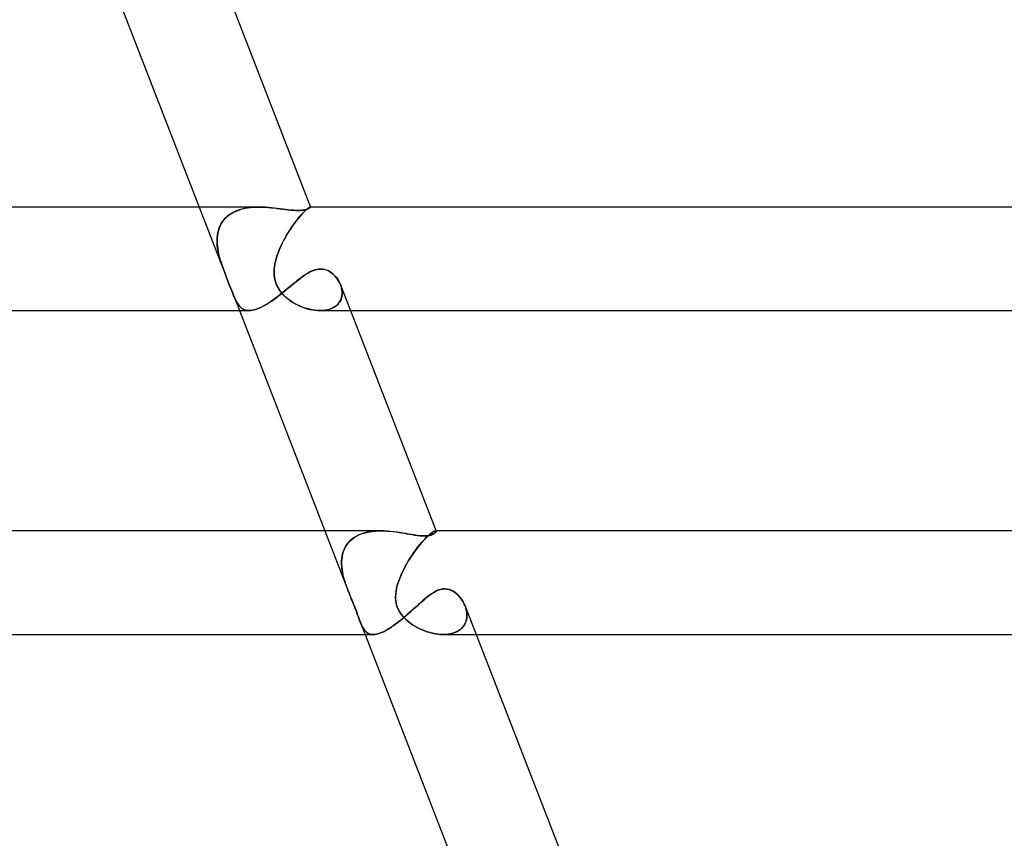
# Model space of a CAD drawing. Header units: millimetres. Extents: x -385 to 385, y -2 to 250.
# Tile 65 of 85: x 213 to 251, y 30 to 61. Entities that reach past the tile are written whole.
import ezdxf

# ---------------------------------------------------------------- set-up
doc = ezdxf.new("R2010")
doc.units = ezdxf.units.MM
doc.layers.add('HIDDEN', color=7, linetype='Continuous')
doc.layers.add('THICK', color=7, linetype='Continuous')

msp = doc.modelspace()

# ---------------------------------------------------------------- linework, layer by layer
at = {"layer": 'HIDDEN'}
for p, q in [((219.438, 54), (220.468, 51.344)), ((221.41, 53.982), (221.299, 53.967)), ((221.304, 53.968), (221.414, 53.983)), ((221.521, 53.992), (221.41, 53.982)), ((221.414, 53.983), (221.525, 53.993)), ((221.634, 53.998), (221.521, 53.992)), ((221.525, 53.993), (221.636, 53.998)), ((221.748, 54), (221.634, 53.998)), ((221.636, 53.998), (221.748, 54)), ((221.869, 53.998), (221.748, 54)), ((221.988, 53.993), (221.869, 53.998)), ((222.107, 53.984), (221.988, 53.993)), ((222.223, 53.974), (222.107, 53.984)), ((223.686, 53.982), (223.663, 53.967)), ((223.664, 53.968), (223.686, 53.983)), ((223.686, 53.983), (223.704, 53.993)), ((223.704, 53.992), (223.686, 53.982)), ((223.704, 53.993), (223.717, 53.998)), ((223.717, 53.998), (223.704, 53.992)), ((223.72, 53.983), (223.708, 53.973)), ((223.717, 53.998), (223.725, 54)), ((223.725, 54), (223.717, 53.998)), ((223.727, 53.992), (223.72, 53.983)), ((223.725, 54), (223.726, 54)), ((223.726, 54), (223.725, 54)), ((223.728, 54), (223.725, 54)), ((223.726, 54), (223.727, 54)), ((223.727, 54), (223.726, 54)), ((223.727, 54), (223.728, 53.999)), ((223.728, 53.999), (223.727, 54)), ((223.729, 53.997), (223.727, 53.992)), ((223.728, 53.999), (223.729, 53.999)), ((223.729, 53.999), (223.728, 53.999)), ((223.729, 53.999), (223.729, 53.998)), ((223.729, 53.998), (223.729, 53.999)), ((223.729, 53.998), (223.729, 53.997)), ((223.729, 53.997), (223.729, 53.998)), ((220.534, 53.65), (220.461, 53.584)), ((220.468, 53.591), (220.54, 53.656)), ((220.613, 53.71), (220.534, 53.65)), ((220.54, 53.656), (220.619, 53.715)), ((220.697, 53.764), (220.613, 53.71)), ((220.619, 53.715), (220.704, 53.768)), ((220.787, 53.813), (220.697, 53.764)), ((220.704, 53.768), (220.794, 53.816)), ((220.882, 53.855), (220.787, 53.813)), ((220.794, 53.816), (220.889, 53.858)), ((220.982, 53.892), (220.882, 53.855)), ((220.889, 53.858), (220.989, 53.894)), ((221.085, 53.923), (220.982, 53.892)), ((220.989, 53.894), (221.091, 53.924)), ((221.191, 53.948), (221.085, 53.923)), ((221.091, 53.924), (221.196, 53.949)), ((221.299, 53.967), (221.191, 53.948)), ((221.196, 53.949), (221.304, 53.968)), ((222.337, 53.961), (222.223, 53.974)), ((222.449, 53.948), (222.337, 53.961)), ((222.56, 53.933), (222.449, 53.948)), ((222.669, 53.919), (222.56, 53.933)), ((222.775, 53.905), (222.669, 53.919)), ((222.878, 53.892), (222.775, 53.905)), ((222.978, 53.881), (222.878, 53.892)), ((223.073, 53.873), (222.978, 53.881)), ((223.164, 53.867), (223.073, 53.873)), ((223.248, 53.866), (223.164, 53.867)), ((223.325, 53.867), (223.248, 53.866)), ((223.337, 53.65), (223.281, 53.584)), ((223.286, 53.591), (223.341, 53.656)), ((223.395, 53.873), (223.325, 53.867)), ((223.39, 53.71), (223.337, 53.65)), ((223.341, 53.656), (223.394, 53.715)), ((223.44, 53.764), (223.39, 53.71)), ((223.394, 53.715), (223.444, 53.768)), ((223.458, 53.881), (223.395, 53.873)), ((223.487, 53.813), (223.44, 53.764)), ((223.444, 53.768), (223.49, 53.816)), ((223.513, 53.892), (223.458, 53.881)), ((223.53, 53.855), (223.487, 53.813)), ((223.49, 53.816), (223.533, 53.858)), ((223.561, 53.904), (223.513, 53.892)), ((223.57, 53.892), (223.53, 53.855)), ((223.533, 53.858), (223.572, 53.894)), ((223.603, 53.918), (223.561, 53.904)), ((223.605, 53.923), (223.57, 53.892)), ((223.572, 53.894), (223.607, 53.924)), ((223.638, 53.932), (223.603, 53.918)), ((223.637, 53.948), (223.605, 53.923)), ((223.607, 53.924), (223.638, 53.949)), ((223.663, 53.967), (223.637, 53.948)), ((223.638, 53.949), (223.664, 53.968)), ((223.667, 53.947), (223.638, 53.932)), ((223.69, 53.96), (223.667, 53.947)), ((223.708, 53.973), (223.69, 53.96)), ((220.242, 53.272), (220.206, 53.184)), ((220.209, 53.194), (220.246, 53.281)), ((220.286, 53.357), (220.242, 53.272)), ((220.246, 53.281), (220.291, 53.365)), ((220.337, 53.437), (220.286, 53.357)), ((220.291, 53.365), (220.342, 53.444)), ((220.395, 53.513), (220.337, 53.437)), ((220.342, 53.444), (220.401, 53.52)), ((220.461, 53.584), (220.395, 53.513)), ((220.401, 53.52), (220.468, 53.591)), ((223.044, 53.272), (222.983, 53.184)), ((222.99, 53.194), (223.05, 53.281)), ((223.104, 53.357), (223.044, 53.272)), ((223.05, 53.281), (223.11, 53.365)), ((223.164, 53.437), (223.104, 53.357)), ((223.11, 53.365), (223.17, 53.444)), ((223.223, 53.513), (223.164, 53.437)), ((223.17, 53.444), (223.229, 53.52)), ((223.281, 53.584), (223.223, 53.513)), ((223.229, 53.52), (223.286, 53.591)), ((220.13, 52.816), (220.14, 52.913)), ((220.139, 52.903), (220.13, 52.805)), ((220.154, 52.999), (220.139, 52.903)), ((220.14, 52.913), (220.156, 53.009)), ((220.177, 53.092), (220.154, 52.999)), ((220.156, 53.009), (220.18, 53.103)), ((220.206, 53.184), (220.177, 53.092)), ((220.18, 53.103), (220.209, 53.194)), ((222.806, 52.903), (222.75, 52.805)), ((222.756, 52.816), (222.813, 52.913)), ((222.864, 52.999), (222.806, 52.903)), ((222.813, 52.913), (222.871, 53.009)), ((222.923, 53.092), (222.864, 52.999)), ((222.871, 53.009), (222.93, 53.103)), ((222.983, 53.184), (222.923, 53.092)), ((222.93, 53.103), (222.99, 53.194)), ((220.127, 52.716), (220.13, 52.816)), ((220.13, 52.805), (220.127, 52.705)), ((220.129, 52.615), (220.127, 52.716)), ((220.127, 52.705), (220.129, 52.604)), ((220.136, 52.514), (220.129, 52.615)), ((220.129, 52.604), (220.137, 52.503)), ((220.149, 52.411), (220.136, 52.514)), ((220.137, 52.503), (220.15, 52.402)), ((222.596, 52.503), (222.55, 52.402)), ((222.554, 52.411), (222.601, 52.514)), ((222.645, 52.604), (222.596, 52.503)), ((222.601, 52.514), (222.65, 52.615)), ((222.696, 52.705), (222.645, 52.604)), ((222.65, 52.615), (222.702, 52.716)), ((222.75, 52.805), (222.696, 52.705)), ((222.702, 52.716), (222.756, 52.816)), ((220.165, 52.308), (220.149, 52.411)), ((220.15, 52.402), (220.167, 52.301)), ((220.187, 52.205), (220.165, 52.308)), ((220.167, 52.301), (220.188, 52.2)), ((220.211, 52.102), (220.187, 52.205)), ((220.188, 52.2), (220.212, 52.1)), ((220.239, 52), (220.211, 52.102)), ((220.212, 52.1), (220.239, 52)), ((222.405, 52), (222.436, 52.102)), ((222.435, 52.1), (222.405, 52)), ((222.47, 52.2), (222.435, 52.1)), ((222.436, 52.102), (222.471, 52.205)), ((222.508, 52.301), (222.47, 52.2)), ((222.471, 52.205), (222.511, 52.308)), ((222.55, 52.402), (222.508, 52.301)), ((222.511, 52.308), (222.554, 52.411)), ((220.272, 51.889), (220.239, 52)), ((220.239, 52), (220.271, 51.892)), ((220.271, 51.892), (220.307, 51.783)), ((220.308, 51.78), (220.272, 51.889)), ((220.307, 51.783), (220.345, 51.674)), ((220.345, 51.672), (220.308, 51.78)), ((222.339, 51.683), (222.355, 51.787)), ((222.357, 51.8), (222.341, 51.7)), ((222.355, 51.787), (222.377, 51.893)), ((222.379, 51.9), (222.357, 51.8)), ((222.377, 51.893), (222.405, 52)), ((222.405, 52), (222.379, 51.9)), ((220.345, 51.674), (220.384, 51.565)), ((220.385, 51.564), (220.345, 51.672)), ((220.384, 51.565), (220.425, 51.456)), ((220.425, 51.457), (220.385, 51.564)), ((220.466, 51.35), (220.425, 51.457)), ((220.425, 51.456), (220.467, 51.348)), ((220.507, 51.244), (220.466, 51.35)), ((220.467, 51.348), (220.508, 51.243)), ((222.33, 51.599), (222.326, 51.498)), ((222.326, 51.475), (222.329, 51.579)), ((222.326, 51.498), (222.328, 51.398)), ((222.33, 51.372), (222.326, 51.475)), ((222.328, 51.398), (222.338, 51.299)), ((222.329, 51.579), (222.339, 51.683)), ((222.341, 51.7), (222.33, 51.599)), ((222.343, 51.269), (222.33, 51.372)), ((223.426, 51.311), (223.504, 51.366)), ((223.504, 51.366), (223.582, 51.417)), ((223.582, 51.417), (223.661, 51.463)), ((223.661, 51.463), (223.738, 51.505)), ((223.738, 51.505), (223.816, 51.54)), ((223.816, 51.54), (223.894, 51.568)), ((223.894, 51.568), (223.971, 51.589)), ((223.971, 51.589), (224.049, 51.602)), ((224.049, 51.602), (224.125, 51.606)), ((224.125, 51.606), (224.211, 51.601)), ((224.211, 51.601), (224.295, 51.584)), ((224.295, 51.584), (224.375, 51.556)), ((224.375, 51.556), (224.452, 51.52)), ((224.452, 51.52), (224.524, 51.475)), ((224.524, 51.475), (224.592, 51.423)), ((224.592, 51.423), (224.654, 51.366)), ((224.654, 51.366), (224.712, 51.303)), ((220.548, 51.14), (220.507, 51.244)), ((220.508, 51.243), (220.548, 51.14)), ((220.587, 51.039), (220.548, 51.14)), ((220.548, 51.14), (220.587, 51.04)), ((220.587, 51.04), (220.624, 50.943)), ((220.625, 50.942), (220.587, 51.039)), ((220.624, 50.943), (220.661, 50.849)), ((220.661, 50.849), (220.625, 50.942)), ((222.338, 51.299), (222.356, 51.202)), ((222.365, 51.167), (222.343, 51.269)), ((222.356, 51.202), (222.382, 51.107)), ((222.395, 51.068), (222.365, 51.167)), ((222.382, 51.107), (222.415, 51.015)), ((222.434, 50.973), (222.395, 51.068)), ((222.415, 51.015), (222.457, 50.925)), ((222.481, 50.881), (222.434, 50.973)), ((222.937, 50.923), (223.022, 50.993)), ((223.022, 50.993), (223.105, 51.062)), ((223.105, 51.062), (223.187, 51.128)), ((223.187, 51.128), (223.268, 51.192)), ((223.268, 51.192), (223.348, 51.253)), ((223.348, 51.253), (223.426, 51.311)), ((224.712, 51.303), (224.764, 51.236)), ((224.764, 51.236), (224.812, 51.164)), ((224.812, 51.164), (224.853, 51.088)), ((224.853, 51.088), (224.889, 51.009)), ((224.914, 50.939), (224.889, 51.01)), ((224.889, 51.009), (224.916, 50.934)), ((220.696, 50.759), (220.661, 50.849)), ((220.661, 50.849), (220.696, 50.758)), ((220.695, 50.759), (220.99, 50)), ((220.73, 50.672), (220.696, 50.759)), ((220.696, 50.758), (220.729, 50.673)), ((220.729, 50.673), (220.761, 50.593)), ((220.762, 50.59), (220.73, 50.672)), ((220.761, 50.593), (220.793, 50.518)), ((220.795, 50.514), (220.762, 50.59)), ((222.405, 50.497), (222.495, 50.566)), ((222.457, 50.925), (222.507, 50.837)), ((222.536, 50.792), (222.481, 50.881)), ((222.495, 50.566), (222.585, 50.636)), ((222.507, 50.837), (222.564, 50.753)), ((222.6, 50.707), (222.536, 50.792)), ((222.564, 50.753), (222.628, 50.673)), ((222.585, 50.636), (222.674, 50.707)), ((222.67, 50.626), (222.6, 50.707)), ((222.628, 50.673), (222.697, 50.598)), ((222.745, 50.55), (222.67, 50.626)), ((222.674, 50.707), (222.763, 50.779)), ((222.697, 50.598), (222.771, 50.527)), ((222.763, 50.779), (222.85, 50.851)), ((222.85, 50.851), (222.937, 50.923)), ((224.934, 50.867), (224.914, 50.939)), ((224.916, 50.934), (224.936, 50.857)), ((224.947, 50.794), (224.934, 50.867)), ((224.934, 50.508), (224.948, 50.577)), ((224.936, 50.857), (224.949, 50.78)), ((224.954, 50.627), (224.944, 50.553)), ((224.955, 50.721), (224.947, 50.794)), ((224.948, 50.577), (224.955, 50.649)), ((224.949, 50.78), (224.955, 50.703)), ((224.955, 50.703), (224.954, 50.627)), ((224.955, 50.649), (224.955, 50.721)), ((220.793, 50.518), (220.824, 50.448)), ((220.827, 50.442), (220.795, 50.514)), ((220.824, 50.448), (220.856, 50.382)), ((220.859, 50.376), (220.827, 50.442)), ((220.856, 50.382), (220.889, 50.32)), ((220.892, 50.315), (220.859, 50.376)), ((220.889, 50.32), (220.924, 50.263)), ((220.926, 50.259), (220.892, 50.315)), ((220.924, 50.263), (220.961, 50.211)), ((220.963, 50.208), (220.926, 50.259)), ((220.961, 50.211), (221, 50.163)), ((221.001, 50.162), (220.963, 50.208)), ((221.877, 50.155), (221.962, 50.201)), ((221.962, 50.201), (222.048, 50.252)), ((222.048, 50.252), (222.136, 50.308)), ((222.136, 50.308), (222.225, 50.368)), ((222.225, 50.368), (222.315, 50.431)), ((222.315, 50.431), (222.405, 50.497)), ((222.826, 50.479), (222.745, 50.55)), ((222.771, 50.527), (222.849, 50.46)), ((222.911, 50.412), (222.826, 50.479)), ((222.849, 50.46), (222.931, 50.398)), ((223, 50.351), (222.911, 50.412)), ((222.931, 50.398), (223.018, 50.339)), ((223.091, 50.294), (223, 50.351)), ((223.018, 50.339), (223.108, 50.284)), ((223.185, 50.242), (223.091, 50.294)), ((223.108, 50.284), (223.202, 50.233)), ((223.282, 50.194), (223.185, 50.242)), ((223.202, 50.233), (223.299, 50.186)), ((223.382, 50.151), (223.282, 50.194)), ((223.299, 50.186), (223.398, 50.144)), ((224.688, 50.159), (224.748, 50.206)), ((224.77, 50.226), (224.709, 50.174)), ((224.748, 50.206), (224.8, 50.258)), ((224.821, 50.283), (224.77, 50.226)), ((224.8, 50.258), (224.845, 50.315)), ((224.865, 50.344), (224.821, 50.283)), ((224.845, 50.315), (224.883, 50.376)), ((224.9, 50.41), (224.865, 50.344)), ((224.883, 50.376), (224.912, 50.441)), ((224.926, 50.48), (224.9, 50.41)), ((224.912, 50.441), (224.934, 50.508)), ((224.944, 50.553), (224.926, 50.48)), ((221, 50.163), (221.042, 50.122)), ((221.042, 50.121), (221.001, 50.162)), ((221.042, 50.122), (221.087, 50.085)), ((221.087, 50.085), (221.042, 50.121)), ((221.135, 50.055), (221.087, 50.085)), ((221.087, 50.085), (221.135, 50.055)), ((221.186, 50.031), (221.135, 50.055)), ((221.135, 50.055), (221.186, 50.031)), ((221.241, 50.014), (221.186, 50.031)), ((221.186, 50.031), (221.242, 50.014)), ((221.301, 50.004), (221.241, 50.014)), ((221.242, 50.014), (221.301, 50.004)), ((221.364, 50), (221.301, 50.004)), ((221.301, 50.004), (221.364, 50)), ((221.364, 50), (221.427, 50.003)), ((221.427, 50.003), (221.494, 50.013)), ((221.494, 50.013), (221.564, 50.028)), ((221.564, 50.028), (221.637, 50.051)), ((221.637, 50.051), (221.714, 50.079)), ((221.714, 50.079), (221.794, 50.114)), ((221.794, 50.114), (221.877, 50.155)), ((223.483, 50.112), (223.382, 50.151)), ((223.398, 50.144), (223.499, 50.107)), ((223.587, 50.079), (223.483, 50.112)), ((223.499, 50.107), (223.601, 50.075)), ((223.691, 50.051), (223.587, 50.079)), ((223.601, 50.075), (223.703, 50.049)), ((223.796, 50.029), (223.691, 50.051)), ((223.703, 50.049), (223.805, 50.028)), ((223.9, 50.013), (223.796, 50.029)), ((223.805, 50.028), (223.906, 50.012)), ((224.003, 50.003), (223.9, 50.013)), ((223.906, 50.012), (224.005, 50.003)), ((224.103, 50), (224.003, 50.003)), ((224.005, 50.003), (224.104, 50)), ((224.204, 50.003), (224.103, 50)), ((224.104, 50), (224.2, 50.003)), ((224.104, 50), (225.281, 50)), ((224.2, 50.003), (224.294, 50.013)), ((224.302, 50.014), (224.204, 50.003)), ((224.294, 50.013), (224.383, 50.029)), ((224.396, 50.032), (224.302, 50.014)), ((224.383, 50.029), (224.467, 50.052)), ((224.483, 50.057), (224.396, 50.032)), ((224.467, 50.052), (224.547, 50.081)), ((224.565, 50.089), (224.483, 50.057)), ((224.547, 50.081), (224.621, 50.117)), ((224.641, 50.128), (224.565, 50.089)), ((224.621, 50.117), (224.688, 50.159)), ((224.709, 50.174), (224.641, 50.128)), ((224.288, 41.5), (225.179, 39.206)), ((225.882, 41.437), (225.775, 41.408)), ((225.798, 41.415), (225.903, 41.442)), ((225.992, 41.461), (225.882, 41.437)), ((225.903, 41.442), (226.01, 41.464)), ((226.105, 41.479), (225.992, 41.461)), ((226.01, 41.464), (226.12, 41.48)), ((226.221, 41.491), (226.105, 41.479)), ((226.12, 41.48), (226.231, 41.492)), ((226.338, 41.498), (226.221, 41.491)), ((226.231, 41.492), (226.344, 41.498)), ((226.456, 41.5), (226.338, 41.498)), ((226.344, 41.498), (226.457, 41.5)), ((226.581, 41.498), (226.456, 41.5)), ((226.705, 41.491), (226.581, 41.498)), ((226.829, 41.481), (226.705, 41.491)), ((226.951, 41.467), (226.829, 41.481)), ((227.071, 41.451), (226.951, 41.467)), ((227.188, 41.434), (227.071, 41.451)), ((228.431, 41.437), (228.391, 41.408)), ((228.4, 41.415), (228.439, 41.442)), ((228.467, 41.461), (228.431, 41.437)), ((228.439, 41.442), (228.473, 41.464)), ((228.499, 41.479), (228.467, 41.461)), ((228.473, 41.464), (228.502, 41.48)), ((228.525, 41.491), (228.499, 41.479)), ((228.502, 41.48), (228.527, 41.492)), ((228.547, 41.498), (228.525, 41.491)), ((228.527, 41.492), (228.548, 41.498)), ((228.563, 41.5), (228.547, 41.498)), ((228.548, 41.498), (228.563, 41.5)), ((228.567, 41.448), (228.552, 41.43)), ((228.563, 41.5), (228.569, 41.5)), ((228.569, 41.5), (228.563, 41.5)), ((228.579, 41.5), (228.563, 41.5)), ((228.578, 41.464), (228.567, 41.448)), ((228.569, 41.5), (228.573, 41.499)), ((228.573, 41.499), (228.569, 41.5)), ((228.573, 41.499), (228.577, 41.497)), ((228.577, 41.497), (228.573, 41.499)), ((228.577, 41.497), (228.58, 41.495)), ((228.58, 41.495), (228.577, 41.497)), ((228.583, 41.477), (228.578, 41.464)), ((228.58, 41.495), (228.582, 41.492)), ((228.582, 41.492), (228.58, 41.495)), ((228.582, 41.492), (228.583, 41.488)), ((228.583, 41.489), (228.582, 41.492)), ((228.583, 41.488), (228.583, 41.477)), ((225.243, 41.098), (225.179, 41.026)), ((225.197, 41.047), (225.264, 41.118)), ((225.316, 41.165), (225.243, 41.098)), ((225.264, 41.118), (225.339, 41.183)), ((225.396, 41.226), (225.316, 41.165)), ((225.339, 41.183), (225.42, 41.242)), ((225.483, 41.281), (225.396, 41.226)), ((225.42, 41.242), (225.507, 41.295)), ((225.575, 41.33), (225.483, 41.281)), ((225.507, 41.295), (225.599, 41.341)), ((225.672, 41.372), (225.575, 41.33)), ((225.599, 41.341), (225.696, 41.381)), ((225.775, 41.408), (225.672, 41.372)), ((225.696, 41.381), (225.798, 41.415)), ((227.302, 41.415), (227.188, 41.434)), ((227.414, 41.396), (227.302, 41.415)), ((227.524, 41.376), (227.414, 41.396)), ((227.633, 41.358), (227.524, 41.376)), ((227.739, 41.34), (227.633, 41.358)), ((227.841, 41.325), (227.739, 41.34)), ((227.94, 41.313), (227.841, 41.325)), ((228.034, 41.306), (227.94, 41.313)), ((228.07, 41.098), (228.007, 41.026)), ((228.025, 41.047), (228.088, 41.118)), ((228.123, 41.303), (228.034, 41.306)), ((228.131, 41.165), (228.07, 41.098)), ((228.088, 41.118), (228.148, 41.183)), ((228.201, 41.306), (228.123, 41.303)), ((228.19, 41.226), (228.131, 41.165)), ((228.148, 41.183), (228.206, 41.242)), ((228.245, 41.281), (228.19, 41.226)), ((228.273, 41.313), (228.201, 41.306)), ((228.206, 41.242), (228.26, 41.295)), ((228.298, 41.33), (228.245, 41.281)), ((228.26, 41.295), (228.311, 41.341)), ((228.335, 41.325), (228.273, 41.313)), ((228.346, 41.372), (228.298, 41.33)), ((228.311, 41.341), (228.357, 41.381)), ((228.39, 41.339), (228.335, 41.325)), ((228.391, 41.408), (228.346, 41.372)), ((228.357, 41.381), (228.4, 41.415)), ((228.436, 41.356), (228.39, 41.339)), ((228.474, 41.375), (228.436, 41.356)), ((228.506, 41.394), (228.474, 41.375)), ((228.531, 41.412), (228.506, 41.394)), ((228.552, 41.43), (228.531, 41.412)), ((224.996, 40.692), (224.97, 40.6)), ((224.975, 40.622), (225.004, 40.715)), ((225.03, 40.781), (224.996, 40.692)), ((225.004, 40.715), (225.041, 40.804)), ((225.072, 40.867), (225.03, 40.781)), ((225.041, 40.804), (225.085, 40.89)), ((225.122, 40.949), (225.072, 40.867)), ((225.085, 40.89), (225.137, 40.972)), ((225.179, 41.026), (225.122, 40.949)), ((225.137, 40.972), (225.197, 41.047)), ((227.747, 40.692), (227.683, 40.6)), ((227.698, 40.622), (227.763, 40.715)), ((227.812, 40.781), (227.747, 40.692)), ((227.763, 40.715), (227.83, 40.804)), ((227.877, 40.867), (227.812, 40.781)), ((227.83, 40.804), (227.896, 40.89)), ((227.943, 40.949), (227.877, 40.867)), ((227.896, 40.89), (227.961, 40.972)), ((228.007, 41.026), (227.943, 40.949)), ((227.961, 40.972), (228.025, 41.047)), ((224.933, 40.326), (224.94, 40.427)), ((224.939, 40.41), (224.933, 40.312)), ((224.933, 40.223), (224.933, 40.326)), ((224.933, 40.312), (224.933, 40.212)), ((224.951, 40.506), (224.939, 40.41)), ((224.94, 40.427), (224.954, 40.526)), ((224.97, 40.6), (224.951, 40.506)), ((224.954, 40.526), (224.975, 40.622)), ((227.498, 40.312), (227.44, 40.212)), ((227.447, 40.223), (227.507, 40.326)), ((227.558, 40.41), (227.498, 40.312)), ((227.507, 40.326), (227.569, 40.427)), ((227.62, 40.506), (227.558, 40.41)), ((227.569, 40.427), (227.633, 40.526)), ((227.683, 40.6), (227.62, 40.506)), ((227.633, 40.526), (227.698, 40.622)), ((224.938, 40.12), (224.933, 40.223)), ((224.933, 40.212), (224.939, 40.112)), ((224.95, 40.016), (224.938, 40.12)), ((224.939, 40.112), (224.951, 40.01)), ((224.966, 39.912), (224.95, 40.016)), ((224.951, 40.01), (224.967, 39.908)), ((227.332, 40.01), (227.282, 39.908)), ((227.283, 39.912), (227.334, 40.016)), ((227.384, 40.112), (227.332, 40.01)), ((227.334, 40.016), (227.389, 40.12)), ((227.44, 40.212), (227.384, 40.112)), ((227.389, 40.12), (227.447, 40.223)), ((224.987, 39.808), (224.966, 39.912)), ((224.967, 39.908), (224.988, 39.806)), ((225.013, 39.705), (224.987, 39.808)), ((224.988, 39.806), (225.013, 39.704)), ((225.041, 39.602), (225.013, 39.705)), ((225.013, 39.704), (225.041, 39.602)), ((225.073, 39.5), (225.041, 39.602)), ((225.041, 39.602), (225.073, 39.5)), ((227.117, 39.5), (227.152, 39.602)), ((227.152, 39.602), (227.117, 39.5)), ((227.152, 39.602), (227.192, 39.705)), ((227.192, 39.704), (227.152, 39.602)), ((227.192, 39.705), (227.236, 39.808)), ((227.235, 39.806), (227.192, 39.704)), ((227.282, 39.908), (227.235, 39.806)), ((227.236, 39.808), (227.283, 39.912)), ((225.088, 39.453), (225.073, 39.5)), ((225.073, 39.5), (225.089, 39.451)), ((225.105, 39.406), (225.088, 39.453)), ((225.089, 39.451), (225.106, 39.403)), ((225.121, 39.359), (225.105, 39.406)), ((225.106, 39.403), (225.123, 39.354)), ((225.139, 39.311), (225.121, 39.359)), ((225.123, 39.354), (225.141, 39.306)), ((225.157, 39.263), (225.139, 39.311)), ((225.141, 39.306), (225.159, 39.258)), ((225.175, 39.216), (225.157, 39.263)), ((225.159, 39.258), (225.177, 39.211)), ((225.223, 39.095), (225.175, 39.216)), ((225.179, 39.206), (225.224, 39.092)), ((227.023, 39.044), (227.035, 39.159)), ((227.039, 39.179), (227.025, 39.075)), ((227.035, 39.159), (227.056, 39.274)), ((227.059, 39.285), (227.039, 39.179)), ((227.056, 39.274), (227.084, 39.387)), ((227.085, 39.392), (227.059, 39.285)), ((227.084, 39.387), (227.117, 39.5)), ((227.117, 39.5), (227.085, 39.392)), ((228.493, 39.124), (228.571, 39.168)), ((228.571, 39.168), (228.654, 39.206)), ((228.654, 39.206), (228.739, 39.236)), ((228.739, 39.236), (228.828, 39.255)), ((228.828, 39.255), (228.916, 39.261)), ((228.916, 39.261), (228.998, 39.255)), ((228.998, 39.255), (229.077, 39.239)), ((229.077, 39.239), (229.153, 39.212)), ((229.153, 39.212), (229.225, 39.177)), ((229.225, 39.177), (229.294, 39.134)), ((225.272, 38.974), (225.223, 39.095)), ((225.224, 39.092), (225.269, 38.981)), ((225.269, 38.981), (225.313, 38.875)), ((225.322, 38.853), (225.272, 38.974)), ((225.313, 38.875), (225.352, 38.779)), ((225.37, 38.734), (225.322, 38.853)), ((225.352, 38.779), (225.387, 38.693)), ((227.025, 39.075), (227.019, 38.973)), ((227.019, 38.93), (227.023, 39.044)), ((227.019, 38.973), (227.021, 38.876)), ((227.025, 38.816), (227.019, 38.93)), ((227.021, 38.876), (227.029, 38.787)), ((227.043, 38.703), (227.025, 38.816)), ((227.029, 38.787), (227.042, 38.707)), ((227.997, 38.74), (228.071, 38.804)), ((228.071, 38.804), (228.142, 38.866)), ((228.142, 38.866), (228.213, 38.924)), ((228.213, 38.924), (228.282, 38.978)), ((228.282, 38.978), (228.349, 39.029)), ((228.349, 39.029), (228.419, 39.077)), ((228.419, 39.077), (228.493, 39.124)), ((229.294, 39.134), (229.36, 39.084)), ((229.36, 39.084), (229.42, 39.03)), ((229.42, 39.03), (229.478, 38.97)), ((229.478, 38.97), (229.531, 38.905)), ((229.531, 38.905), (229.581, 38.836)), ((229.581, 38.836), (229.626, 38.763)), ((225.417, 38.617), (225.37, 38.734)), ((225.387, 38.693), (225.418, 38.616)), ((225.463, 38.501), (225.417, 38.617)), ((225.418, 38.616), (225.445, 38.548)), ((225.445, 38.548), (225.468, 38.487)), ((225.504, 38.392), (225.463, 38.501)), ((225.468, 38.487), (225.492, 38.424)), ((225.492, 38.424), (225.517, 38.356)), ((227.042, 38.707), (227.06, 38.635)), ((227.073, 38.592), (227.043, 38.703)), ((227.06, 38.635), (227.08, 38.57)), ((227.115, 38.483), (227.073, 38.592)), ((227.08, 38.57), (227.103, 38.512)), ((227.103, 38.512), (227.128, 38.456)), ((227.168, 38.381), (227.115, 38.483)), ((227.128, 38.456), (227.159, 38.396)), ((227.159, 38.396), (227.198, 38.333)), ((227.609, 38.391), (227.689, 38.463)), ((227.689, 38.463), (227.768, 38.534)), ((227.768, 38.534), (227.846, 38.605)), ((227.846, 38.605), (227.923, 38.674)), ((227.923, 38.674), (227.997, 38.74)), ((229.626, 38.763), (229.667, 38.687)), ((229.667, 38.687), (229.701, 38.608)), ((229.701, 38.608), (229.729, 38.531)), ((229.73, 38.528), (229.704, 38.602)), ((229.729, 38.531), (229.75, 38.454)), ((229.75, 38.453), (229.73, 38.528)), ((229.75, 38.454), (229.765, 38.376)), ((229.765, 38.378), (229.75, 38.453)), ((225.54, 38.293), (225.504, 38.392)), ((225.517, 38.356), (225.542, 38.286)), ((225.572, 38.204), (225.54, 38.293)), ((225.542, 38.286), (225.569, 38.212)), ((225.569, 38.212), (225.597, 38.135)), ((225.6, 38.125), (225.572, 38.204)), ((225.597, 38.135), (225.624, 38.059)), ((225.626, 38.054), (225.6, 38.125)), ((225.624, 38.059), (225.651, 37.988)), ((225.652, 37.987), (225.626, 38.054)), ((227.113, 37.971), (227.197, 38.037)), ((227.229, 38.287), (227.168, 38.381)), ((227.197, 38.037), (227.28, 38.106)), ((227.198, 38.333), (227.244, 38.267)), ((227.294, 38.203), (227.229, 38.287)), ((227.244, 38.267), (227.299, 38.198)), ((227.28, 38.106), (227.364, 38.176)), ((227.362, 38.128), (227.294, 38.203)), ((227.299, 38.198), (227.363, 38.127)), ((227.432, 38.06), (227.362, 38.128)), ((227.363, 38.127), (227.435, 38.058)), ((227.364, 38.176), (227.446, 38.247)), ((227.507, 37.996), (227.432, 38.06)), ((227.435, 38.058), (227.511, 37.992)), ((227.446, 38.247), (227.528, 38.319)), ((227.528, 38.319), (227.609, 38.391)), ((229.757, 38.071), (229.737, 38)), ((229.74, 38.01), (229.759, 38.081)), ((229.77, 38.145), (229.757, 38.071)), ((229.759, 38.081), (229.771, 38.154)), ((229.773, 38.302), (229.765, 38.378)), ((229.765, 38.376), (229.774, 38.298)), ((229.775, 38.221), (229.77, 38.145)), ((229.771, 38.154), (229.776, 38.228)), ((229.776, 38.228), (229.773, 38.302)), ((229.774, 38.298), (229.775, 38.221)), ((225.651, 37.989), (225.841, 37.5)), ((225.651, 37.988), (225.678, 37.922)), ((225.678, 37.922), (225.652, 37.987)), ((225.705, 37.86), (225.678, 37.922)), ((225.678, 37.922), (225.705, 37.859)), ((225.733, 37.803), (225.705, 37.86)), ((225.705, 37.859), (225.733, 37.802)), ((225.762, 37.749), (225.733, 37.803)), ((225.733, 37.802), (225.763, 37.748)), ((225.794, 37.7), (225.762, 37.749)), ((225.763, 37.748), (225.794, 37.7)), ((225.828, 37.656), (225.794, 37.7)), ((225.794, 37.7), (225.828, 37.655)), ((225.864, 37.616), (225.828, 37.656)), ((225.828, 37.655), (225.864, 37.616)), ((226.548, 37.606), (226.623, 37.644)), ((226.623, 37.644), (226.701, 37.688)), ((226.701, 37.688), (226.782, 37.736)), ((226.782, 37.736), (226.864, 37.79)), ((226.864, 37.79), (226.946, 37.847)), ((226.946, 37.847), (227.029, 37.907)), ((227.029, 37.907), (227.113, 37.971)), ((227.586, 37.935), (227.507, 37.996)), ((227.511, 37.992), (227.592, 37.93)), ((227.67, 37.876), (227.586, 37.935)), ((227.592, 37.93), (227.677, 37.872)), ((227.758, 37.821), (227.67, 37.876)), ((227.677, 37.872), (227.766, 37.817)), ((227.85, 37.77), (227.758, 37.821)), ((227.766, 37.817), (227.857, 37.766)), ((227.944, 37.722), (227.85, 37.77)), ((227.857, 37.766), (227.951, 37.719)), ((228.042, 37.678), (227.944, 37.722)), ((227.951, 37.719), (228.047, 37.675)), ((228.142, 37.638), (228.042, 37.678)), ((228.047, 37.675), (228.146, 37.636)), ((228.243, 37.603), (228.142, 37.638)), ((228.146, 37.636), (228.246, 37.602)), ((229.456, 37.651), (229.385, 37.61)), ((229.396, 37.616), (229.467, 37.658)), ((229.521, 37.697), (229.456, 37.651)), ((229.467, 37.658), (229.531, 37.705)), ((229.579, 37.748), (229.521, 37.697)), ((229.531, 37.705), (229.589, 37.758)), ((229.63, 37.805), (229.579, 37.748)), ((229.589, 37.758), (229.638, 37.815)), ((229.674, 37.866), (229.63, 37.805)), ((229.638, 37.815), (229.68, 37.877)), ((229.709, 37.931), (229.674, 37.866)), ((229.68, 37.877), (229.714, 37.942)), ((229.737, 38), (229.709, 37.931)), ((229.714, 37.942), (229.74, 38.01)), ((225.904, 37.582), (225.864, 37.616)), ((225.864, 37.616), (225.904, 37.582)), ((225.947, 37.553), (225.904, 37.582)), ((225.904, 37.582), (225.946, 37.553)), ((225.946, 37.553), (225.993, 37.531)), ((225.993, 37.531), (225.947, 37.553)), ((226.043, 37.514), (225.993, 37.531)), ((225.993, 37.531), (226.043, 37.514)), ((226.097, 37.504), (226.043, 37.514)), ((226.043, 37.514), (226.097, 37.504)), ((226.155, 37.5), (226.097, 37.504)), ((226.097, 37.504), (226.155, 37.5)), ((226.155, 37.5), (226.212, 37.503)), ((226.212, 37.503), (226.272, 37.511)), ((226.272, 37.511), (226.336, 37.526)), ((226.336, 37.526), (226.404, 37.547)), ((226.404, 37.547), (226.475, 37.574)), ((226.475, 37.574), (226.548, 37.606)), ((228.345, 37.572), (228.243, 37.603)), ((228.246, 37.602), (228.348, 37.572)), ((228.448, 37.547), (228.345, 37.572)), ((228.348, 37.572), (228.45, 37.547)), ((228.551, 37.527), (228.448, 37.547)), ((228.45, 37.547), (228.552, 37.527)), ((228.653, 37.512), (228.551, 37.527)), ((228.552, 37.527), (228.654, 37.512)), ((228.754, 37.503), (228.653, 37.512)), ((228.654, 37.512), (228.755, 37.503)), ((228.854, 37.5), (228.754, 37.503)), ((228.755, 37.503), (228.854, 37.5)), ((228.951, 37.503), (228.854, 37.5)), ((228.854, 37.5), (228.954, 37.503)), ((228.858, 37.5), (230.131, 37.5)), ((229.045, 37.512), (228.951, 37.503)), ((228.954, 37.503), (229.051, 37.512)), ((229.137, 37.527), (229.045, 37.512)), ((229.051, 37.512), (229.145, 37.528)), ((229.224, 37.548), (229.137, 37.527)), ((229.145, 37.528), (229.234, 37.551)), ((229.307, 37.576), (229.224, 37.548)), ((229.234, 37.551), (229.318, 37.581)), ((229.385, 37.61), (229.307, 37.576)), ((229.318, 37.581), (229.396, 37.616))]:
    msp.add_line(p, q, dxfattribs=at)
at = {"layer": 'THICK'}
for p, q in [((220.079, 63.404), (223.729, 53.998)), ((216.139, 62.5), (219.438, 54)), ((221.748, 54), (1.398, 54)), ((221.748, 54), (221.867, 53.998)), ((221.867, 53.998), (221.986, 53.993)), ((221.986, 53.993), (222.103, 53.985)), ((222.103, 53.985), (222.219, 53.974)), ((223.707, 53.972), (223.72, 53.983)), ((223.72, 53.983), (223.727, 53.992)), ((223.727, 53.992), (223.729, 53.997)), ((314.997, 54), (223.728, 54)), ((222.219, 53.974), (222.333, 53.962)), ((222.333, 53.962), (222.446, 53.948)), ((222.446, 53.948), (222.558, 53.934)), ((222.558, 53.934), (222.667, 53.919)), ((222.667, 53.919), (222.774, 53.905)), ((222.774, 53.905), (222.878, 53.892)), ((222.878, 53.892), (222.978, 53.881)), ((222.978, 53.881), (223.073, 53.873)), ((223.073, 53.873), (223.164, 53.867)), ((223.164, 53.867), (223.248, 53.866)), ((223.248, 53.866), (223.326, 53.867)), ((223.326, 53.867), (223.395, 53.873)), ((223.395, 53.873), (223.458, 53.881)), ((223.458, 53.881), (223.513, 53.892)), ((223.513, 53.892), (223.561, 53.904)), ((223.561, 53.904), (223.602, 53.918)), ((223.602, 53.918), (223.637, 53.932)), ((223.637, 53.932), (223.666, 53.946)), ((223.666, 53.946), (223.689, 53.96)), ((223.689, 53.96), (223.707, 53.972)), ((223.466, 51.339), (223.383, 51.28)), ((223.549, 51.395), (223.466, 51.339)), ((223.631, 51.446), (223.549, 51.395)), ((223.714, 51.492), (223.631, 51.446)), ((223.796, 51.531), (223.714, 51.492)), ((223.879, 51.563), (223.796, 51.531)), ((223.961, 51.587), (223.879, 51.563)), ((224.044, 51.601), (223.961, 51.587)), ((224.125, 51.606), (224.044, 51.601)), ((224.205, 51.601), (224.125, 51.606)), ((224.282, 51.587), (224.205, 51.601)), ((224.357, 51.564), (224.282, 51.587)), ((224.429, 51.532), (224.357, 51.564)), ((224.497, 51.493), (224.429, 51.532)), ((224.561, 51.448), (224.497, 51.493)), ((224.622, 51.397), (224.561, 51.448)), ((224.678, 51.341), (224.622, 51.397)), ((224.73, 51.281), (224.678, 51.341)), ((223.035, 51.004), (222.944, 50.929)), ((223.124, 51.077), (223.035, 51.004)), ((223.212, 51.148), (223.124, 51.077)), ((223.298, 51.216), (223.212, 51.148)), ((223.383, 51.28), (223.298, 51.216)), ((224.777, 51.218), (224.73, 51.281)), ((224.819, 51.152), (224.777, 51.218)), ((224.857, 51.082), (224.819, 51.152)), ((224.889, 51.01), (224.857, 51.082)), ((224.893, 50.999), (228.583, 41.49)), ((222.569, 50.623), (222.474, 50.549)), ((222.664, 50.699), (222.569, 50.623)), ((222.758, 50.775), (222.664, 50.699)), ((222.851, 50.852), (222.758, 50.775)), ((222.944, 50.929), (222.851, 50.852)), ((222.002, 50.224), (221.911, 50.173)), ((222.094, 50.281), (222.002, 50.224)), ((222.188, 50.342), (222.094, 50.281)), ((222.282, 50.408), (222.188, 50.342)), ((222.378, 50.477), (222.282, 50.408)), ((222.474, 50.549), (222.378, 50.477)), ((2, 50), (221.365, 50)), ((220.99, 50), (224.288, 41.5)), ((221.431, 50.003), (221.364, 50)), ((221.501, 50.014), (221.431, 50.003)), ((221.576, 50.032), (221.501, 50.014)), ((221.655, 50.057), (221.576, 50.032)), ((221.737, 50.089), (221.655, 50.057)), ((221.822, 50.127), (221.737, 50.089)), ((221.911, 50.173), (221.822, 50.127)), ((225.281, 50), (314.994, 50)), ((226.455, 41.5), (1.491, 41.5)), ((226.457, 41.5), (226.575, 41.498)), ((226.575, 41.498), (226.692, 41.492)), ((226.692, 41.492), (226.808, 41.483)), ((226.808, 41.483), (226.923, 41.47)), ((226.923, 41.47), (227.035, 41.456)), ((227.035, 41.456), (227.145, 41.44)), ((227.145, 41.44), (227.253, 41.423)), ((228.552, 41.43), (228.568, 41.448)), ((228.568, 41.448), (228.578, 41.464)), ((228.578, 41.464), (228.583, 41.478)), ((321.747, 41.5), (228.579, 41.5)), ((228.583, 41.478), (228.583, 41.489)), ((227.253, 41.423), (227.357, 41.406)), ((227.357, 41.406), (227.459, 41.388)), ((227.459, 41.388), (227.56, 41.37)), ((227.56, 41.37), (227.661, 41.353)), ((227.661, 41.353), (227.761, 41.337)), ((227.761, 41.337), (227.859, 41.323)), ((227.859, 41.323), (227.953, 41.312)), ((227.953, 41.312), (228.041, 41.306)), ((228.041, 41.306), (228.123, 41.303)), ((228.123, 41.303), (228.203, 41.306)), ((228.203, 41.306), (228.273, 41.313)), ((228.273, 41.313), (228.334, 41.324)), ((228.334, 41.324), (228.388, 41.339)), ((228.388, 41.339), (228.434, 41.356)), ((228.434, 41.356), (228.473, 41.374)), ((228.473, 41.374), (228.505, 41.393)), ((228.505, 41.393), (228.531, 41.412)), ((228.531, 41.412), (228.552, 41.43)), ((228.605, 39.185), (228.529, 39.146)), ((228.682, 39.217), (228.605, 39.185)), ((228.759, 39.241), (228.682, 39.217)), ((228.837, 39.256), (228.759, 39.241)), ((228.916, 39.261), (228.837, 39.256)), ((229.009, 39.254), (228.916, 39.261)), ((229.1, 39.231), (229.009, 39.254)), ((229.185, 39.197), (229.1, 39.231)), ((229.263, 39.155), (229.185, 39.197)), ((228.072, 38.805), (227.991, 38.734)), ((228.151, 38.872), (228.072, 38.805)), ((228.228, 38.936), (228.151, 38.872)), ((228.304, 38.996), (228.228, 38.936)), ((228.379, 39.05), (228.304, 38.996)), ((228.454, 39.1), (228.379, 39.05)), ((228.529, 39.146), (228.454, 39.1)), ((229.333, 39.106), (229.263, 39.155)), ((229.395, 39.054), (229.333, 39.106)), ((229.449, 39.001), (229.395, 39.054)), ((229.501, 38.944), (229.449, 39.001)), ((229.549, 38.882), (229.501, 38.944)), ((229.594, 38.816), (229.549, 38.882)), ((229.635, 38.748), (229.594, 38.816)), ((227.656, 38.433), (227.571, 38.357)), ((227.741, 38.51), (227.656, 38.433)), ((227.826, 38.586), (227.741, 38.51)), ((227.909, 38.661), (227.826, 38.586)), ((227.991, 38.734), (227.909, 38.661)), ((229.672, 38.676), (229.635, 38.748)), ((229.704, 38.602), (229.672, 38.676)), ((229.705, 38.599), (233.439, 28.975)), ((227.221, 38.057), (227.134, 37.988)), ((227.309, 38.13), (227.221, 38.057)), ((227.397, 38.205), (227.309, 38.13)), ((227.484, 38.28), (227.397, 38.205)), ((227.571, 38.357), (227.484, 38.28)), ((226.628, 37.646), (226.55, 37.607)), ((226.707, 37.691), (226.628, 37.646)), ((226.79, 37.742), (226.707, 37.691)), ((226.875, 37.797), (226.79, 37.742)), ((226.96, 37.857), (226.875, 37.797)), ((227.047, 37.921), (226.96, 37.857)), ((227.134, 37.988), (227.047, 37.921)), ((2, 37.5), (226.157, 37.5)), ((225.841, 37.5), (229.139, 29)), ((226.212, 37.503), (226.155, 37.5)), ((226.272, 37.511), (226.212, 37.503)), ((226.336, 37.526), (226.272, 37.511)), ((226.404, 37.547), (226.336, 37.526)), ((226.476, 37.574), (226.404, 37.547)), ((226.55, 37.607), (226.476, 37.574)), ((230.131, 37.5), (321.744, 37.5))]:
    msp.add_line(p, q, dxfattribs=at)

doc.saveas('drawing.dxf')
